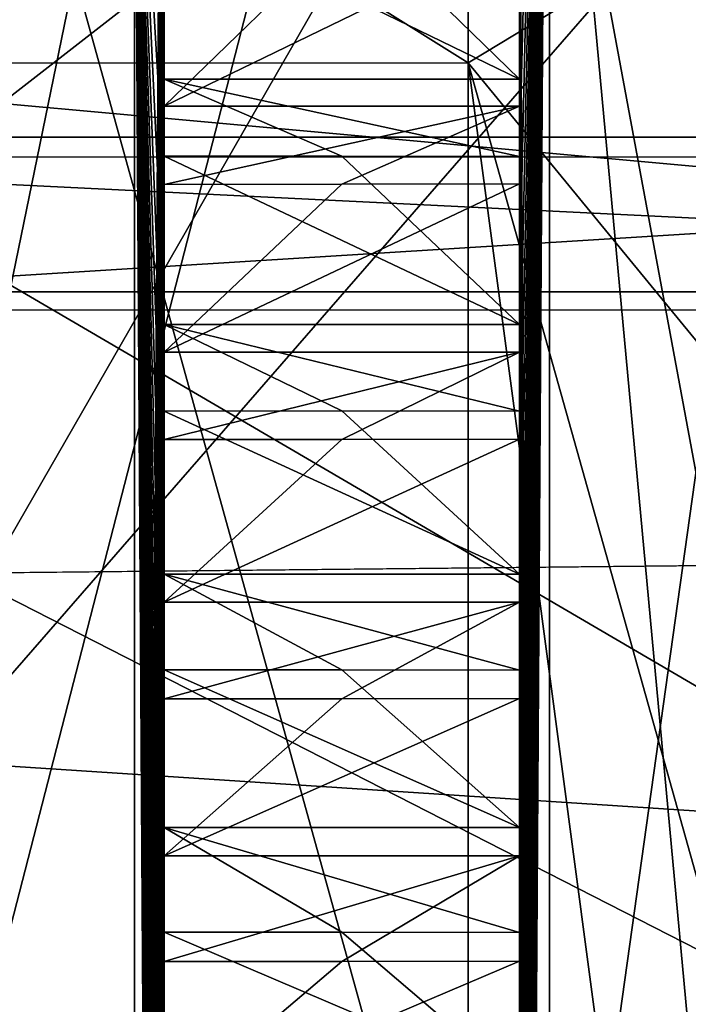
# Model space of a CAD drawing. Header units: millimetres. Extents: x -196 to 15, y -14 to 691.
# Tile 121 of 256: x -12.51 to -11, y 19.47 to 21.69. Entities that reach past the tile are written whole.
import ezdxf

# ---------------------------------------------------------------- set-up
doc = ezdxf.new("R2010")
doc.units = ezdxf.units.MM
doc.header["$LTSCALE"] = 65.185185
for name, color, linetype in [('110', 7, 'CONTINUOUS'), ('111', 7, 'CONTINUOUS'), ('1212', 7, 'CONTINUOUS'), ('1219', 7, 'CONTINUOUS'), ('1511', 7, 'CONTINUOUS'), ('1515', 7, 'CONTINUOUS'), ('1574', 7, 'CONTINUOUS'), ('1575', 7, 'CONTINUOUS'), ('2047', 7, 'CONTINUOUS'), ('2054', 7, 'CONTINUOUS'), ('2059', 7, 'CONTINUOUS'), ('2601', 7, 'CONTINUOUS'), ('2602', 7, 'CONTINUOUS'), ('2611', 7, 'CONTINUOUS'), ('2617', 7, 'CONTINUOUS'), ('419', 7, 'CONTINUOUS'), ('421', 7, 'CONTINUOUS'), ('422', 7, 'CONTINUOUS'), ('431', 7, 'CONTINUOUS'), ('432', 7, 'CONTINUOUS'), ('433', 7, 'CONTINUOUS'), ('434', 7, 'CONTINUOUS'), ('495', 7, 'CONTINUOUS'), ('496', 7, 'CONTINUOUS'), ('497', 7, 'CONTINUOUS'), ('498', 7, 'CONTINUOUS'), ('499', 7, 'CONTINUOUS'), ('500', 7, 'CONTINUOUS'), ('501', 7, 'CONTINUOUS'), ('502', 7, 'CONTINUOUS'), ('503', 7, 'CONTINUOUS'), ('504', 7, 'CONTINUOUS'), ('505', 7, 'CONTINUOUS'), ('506', 7, 'CONTINUOUS'), ('507', 7, 'CONTINUOUS'), ('508', 7, 'CONTINUOUS'), ('691', 7, 'CONTINUOUS'), ('692', 7, 'CONTINUOUS'), ('693', 7, 'CONTINUOUS'), ('694', 7, 'CONTINUOUS'), ('695', 7, 'CONTINUOUS'), ('696', 7, 'CONTINUOUS'), ('697', 7, 'CONTINUOUS'), ('698', 7, 'CONTINUOUS'), ('699', 7, 'CONTINUOUS'), ('700', 7, 'CONTINUOUS'), ('701', 7, 'CONTINUOUS'), ('702', 7, 'CONTINUOUS'), ('703', 7, 'CONTINUOUS'), ('704', 7, 'CONTINUOUS'), ('773', 7, 'CONTINUOUS'), ('793', 7, 'CONTINUOUS'), ('794', 7, 'CONTINUOUS'), ('795', 7, 'CONTINUOUS'), ('796', 7, 'CONTINUOUS'), ('797', 7, 'CONTINUOUS'), ('830', 7, 'CONTINUOUS'), ('859', 7, 'CONTINUOUS'), ('860', 7, 'CONTINUOUS'), ('861', 7, 'CONTINUOUS'), ('862', 7, 'CONTINUOUS'), ('863', 7, 'CONTINUOUS')]:
    doc.layers.add(name, color=color, linetype=linetype)

msp = doc.modelspace()

# ---------------------------------------------------------------- linework, layer by layer
at = {"layer": '110', "color": 2, "linetype": 'Continuous'}
for points in [[(-9.284, 13.1539, -54.1933), (-9.284, 24.1121, -55.152), (-11.316, 13.1539, -54.1933), (-9.284, 13.1539, -54.1933)], [(-11.316, 13.1539, -54.1933), (-9.284, 24.1121, -55.152), (-11.316, 24.1121, -55.152), (-11.316, 13.1539, -54.1933)]]:
    msp.add_3dface(points, dxfattribs=at)
at = {"layer": '111', "color": 2, "linetype": 'Continuous'}
for points in [[(-11.316, 11.4934, -73.1733), (-11.316, 22.4515, -74.132), (-9.284, 11.4934, -73.1733), (-11.316, 11.4934, -73.1733)], [(-9.284, 11.4934, -73.1733), (-11.316, 22.4515, -74.132), (-9.284, 22.4515, -74.132), (-9.284, 11.4934, -73.1733)]]:
    msp.add_3dface(points, dxfattribs=at)
at = {"layer": '1212', "linetype": 'Continuous'}
for points in [[(10.1921, 20.679, -209.8569), (10.1921, 18.5259, -210.5255), (-18.3006, 20.3875, -209.1701), (10.1921, 20.679, -209.8569)], [(-18.3006, 20.3875, -209.1701), (10.1921, 18.5259, -210.5255), (-18.3006, 18.3772, -209.7943), (-18.3006, 20.3875, -209.1701)]]:
    msp.add_3dface(points, dxfattribs=at)
at = {"layer": '1219', "linetype": 'Continuous'}
for points in [[(10.1921, 76.5187, -186.1544), (10.1921, 20.679, -209.8569), (-18.3006, 76.5474, -185.3316), (10.1921, 76.5187, -186.1544)], [(10.1921, 20.679, -209.8569), (-18.3006, 20.3875, -209.1701), (-18.3006, 76.5474, -185.3316), (10.1921, 20.679, -209.8569)]]:
    msp.add_3dface(points, dxfattribs=at)
at = {"layer": '1511', "linetype": 'Continuous'}
for points in [[(-14.25, 29.7946, 0.2291), (-14.25, 14, 0.2291), (10.1921, 14, 0.8692), (-14.25, 29.7946, 0.2291)], [(10.1921, 29.7946, 0.8692), (-14.25, 29.7946, 0.2291), (10.1921, 14, 0.8692), (10.1921, 29.7946, 0.8692)]]:
    msp.add_3dface(points, dxfattribs=at)
at = {"layer": '1515', "linetype": 'Continuous'}
for points in [[(-14.25, 14, -2.5), (-14.25, 29.7946, -2.5), (8.5, 29.7946, -2.5), (-14.25, 14, -2.5)], [(8.5, 14, -2.5), (-14.25, 14, -2.5), (8.5, 29.7946, -2.5), (8.5, 14, -2.5)]]:
    msp.add_3dface(points, dxfattribs=at)
at = {"layer": '1574', "linetype": 'Continuous'}
for points in [[(-14.25, 11.3301, -27.5), (3.5, 11.3301, -27.5), (3.5, 43.0183, -27.5), (-14.25, 11.3301, -27.5)], [(-14.25, 11.3301, -27.5), (3.5, 43.0183, -27.5), (-14.25, 43.0183, -27.5), (-14.25, 11.3301, -27.5)]]:
    msp.add_3dface(points, dxfattribs=at)
at = {"layer": '1575', "linetype": 'Continuous'}
for points in [[(3.5, 12, -30), (-14.25, 12, -30), (-14.25, 42.2322, -30), (3.5, 12, -30)], [(3.5, 42.2322, -30), (3.5, 12, -30), (-14.25, 42.2322, -30), (3.5, 42.2322, -30)]]:
    msp.add_3dface(points, dxfattribs=at)
at = {"layer": '2047', "linetype": 'Continuous'}
for points in [[(-18, 29.4452, -176.3784), (-18, 13.9285, -207.5), (-4.5, 29.4452, -176.3784), (-18, 29.4452, -176.3784)], [(-18, 13.9285, -207.5), (-4.5, 13.9285, -207.5), (-4.5, 29.4452, -176.3784), (-18, 13.9285, -207.5)]]:
    msp.add_3dface(points, dxfattribs=at)
at = {"layer": '2054', "linetype": 'Continuous'}
for points in [[(-4.5, 15.0459, -207.5), (-18, 15.0459, -207.5), (-18, 30.0677, -177.3709), (-4.5, 15.0459, -207.5)], [(-4.5, 15.0459, -207.5), (-18, 30.0677, -177.3709), (-4.5, 30.0677, -177.3709), (-4.5, 15.0459, -207.5)]]:
    msp.add_3dface(points, dxfattribs=at)
at = {"layer": '2059', "linetype": 'Continuous'}
for points in [[(10.5, 19.4086, -206.864), (10.5, 22, -205.7641), (-18, 22, -205.7641), (10.5, 19.4086, -206.864)], [(10.5, 19.4086, -206.864), (-18, 22, -205.7641), (-18, 19.4086, -206.864), (10.5, 19.4086, -206.864)]]:
    msp.add_3dface(points, dxfattribs=at)
at = {"layer": '2601', "color": 3, "linetype": 'Continuous'}
for points in [[(-11.4985, 21.5952, -68.6823), (-11.4985, 23.6803, -64.6769), (-10.3, 22.3208, -67.3262), (-11.4985, 21.5952, -68.6823)], [(-10.3, 22.8015, -61.8317), (-11.4985, 22.3224, -60.3702), (-10.3, 20.9663, -59.6446), (-10.3, 22.8015, -61.8317)], [(-11.4985, 22.3224, -60.3702), (-11.4985, 18.3169, -58.2851), (-10.3, 20.9663, -59.6446), (-11.4985, 22.3224, -60.3702)], [(-10.3, 20.1337, -69.1614), (-11.4985, 21.5952, -68.6823), (-10.3, 22.3208, -67.3262), (-10.3, 20.1337, -69.1614)], [(-10.9293, 17.3134, -69.7553), (-11.4985, 17.2885, -70.0402), (-11.4985, 21.5952, -68.6823), (-10.9293, 17.3134, -69.7553)], [(-10.3, 17.322, -69.6572), (-10.9293, 17.3134, -69.7553), (-11.4985, 21.5952, -68.6823), (-10.3, 17.322, -69.6572)], [(-10.3, 17.322, -69.6572), (-11.4985, 21.5952, -68.6823), (-10.3, 20.1337, -69.1614), (-10.3, 17.322, -69.6572)], [(-11.4985, 18.3169, -58.2851), (-10.9293, 18.292, -58.57), (-10.3, 20.9663, -59.6446), (-11.4985, 18.3169, -58.2851)]]:
    msp.add_3dface(points, dxfattribs=at)
at = {"layer": '2602', "color": 3, "linetype": 'Continuous'}
for points in [[(-13.8, 23.0357, -66.8876), (-11.4985, 23.6803, -64.6769), (-11.4985, 21.5952, -68.6823), (-13.8, 23.0357, -66.8876)], [(-13.8, 21.5944, -68.6829), (-13.8, 23.0357, -66.8876), (-11.4985, 21.5952, -68.6823), (-13.8, 21.5944, -68.6829)], [(-13.8, 22.3238, -60.3719), (-13.8, 20.5312, -58.9314), (-11.4985, 22.3224, -60.3702), (-13.8, 22.3238, -60.3719)], [(-13.8, 20.5312, -58.9314), (-13.8, 18.3169, -58.2851), (-11.4985, 22.3224, -60.3702), (-13.8, 20.5312, -58.9314)], [(-13.8, 18.3169, -58.2851), (-11.4985, 18.3169, -58.2851), (-11.4985, 22.3224, -60.3702), (-13.8, 18.3169, -58.2851)], [(-11.4985, 17.2885, -70.0402), (-13.8, 21.5944, -68.6829), (-11.4985, 21.5952, -68.6823), (-11.4985, 17.2885, -70.0402)], [(-13.8, 19.5774, -69.7894), (-13.8, 21.5944, -68.6829), (-11.4985, 17.2885, -70.0402), (-13.8, 19.5774, -69.7894)], [(-13.8, 17.2885, -70.0402), (-13.8, 19.5774, -69.7894), (-11.4985, 17.2885, -70.0402), (-13.8, 17.2885, -70.0402)]]:
    msp.add_3dface(points, dxfattribs=at)
at = {"layer": '2611', "color": 3, "linetype": 'Continuous'}
for points in [[(-7.5, 21.0793, -66.457), (-7.5, 21.428, -62.4722), (-13.1, 21.0793, -66.457), (-7.5, 21.0793, -66.457)], [(-7.5, 21.428, -62.4722), (-7.5, 18.1513, -60.1779), (-13.1, 21.428, -62.4722), (-7.5, 21.428, -62.4722)], [(-13.1, 21.0793, -66.457), (-7.5, 21.428, -62.4722), (-13.1, 21.428, -62.4722), (-13.1, 21.0793, -66.457)], [(-13.1, 21.428, -62.4722), (-7.5, 18.1513, -60.1779), (-13.1, 18.1513, -60.1779), (-13.1, 21.428, -62.4722)], [(-7.5, 17.4541, -68.1474), (-7.5, 21.0793, -66.457), (-13.1, 17.4541, -68.1474), (-7.5, 17.4541, -68.1474)], [(-13.1, 17.4541, -68.1474), (-7.5, 21.0793, -66.457), (-13.1, 21.0793, -66.457), (-13.1, 17.4541, -68.1474)]]:
    msp.add_3dface(points, dxfattribs=at)
at = {"layer": '2617', "linetype": 'Continuous'}
for points in [[(-13.8, 21.0384, -66.4282), (-13.8, 21.3835, -62.4953), (-6.8, 21.0396, -66.4265), (-13.8, 21.0384, -66.4282)], [(-13.8, 21.3835, -62.4953), (-13.8, 18.147, -60.2277), (-6.8, 21.3827, -62.4934), (-13.8, 21.3835, -62.4953)], [(-6.8, 21.0396, -66.4265), (-13.8, 21.3835, -62.4953), (-6.8, 21.3827, -62.4934), (-6.8, 21.0396, -66.4265)], [(-13.8, 18.147, -60.2277), (-6.8, 18.147, -60.2277), (-6.8, 21.3827, -62.4934), (-13.8, 18.147, -60.2277)], [(-6.8, 17.4585, -68.0976), (-13.8, 21.0384, -66.4282), (-6.8, 21.0396, -66.4265), (-6.8, 17.4585, -68.0976)], [(-13.8, 17.4585, -68.0976), (-13.8, 21.0384, -66.4282), (-6.8, 17.4585, -68.0976), (-13.8, 17.4585, -68.0976)]]:
    msp.add_3dface(points, dxfattribs=at)
at = {"layer": '419', "color": 2, "linetype": 'Continuous'}
for points in [[(-11.4985, 17.0096, -73.228), (-11.4985, 23.6521, -71.1337), (-13.2, 17.0444, -73.2303), (-11.4985, 17.0096, -73.228)], [(-13.2, 17.0444, -73.2303), (-11.4985, 23.6521, -71.1337), (-13.2, 23.6483, -71.1371), (-13.2, 17.0444, -73.2303)]]:
    msp.add_3dface(points, dxfattribs=at)
at = {"layer": '421', "color": 2, "linetype": 'Continuous'}
for points in [[(-11.4985, 18.5958, -55.0973), (-13.2, 24.7348, -58.267), (-11.4985, 24.7737, -58.3133), (-11.4985, 18.5958, -55.0973)], [(-11.4985, 18.5958, -55.0973), (-13.2, 18.561, -55.095), (-13.2, 24.7348, -58.267), (-11.4985, 18.5958, -55.0973)]]:
    msp.add_3dface(points, dxfattribs=at)
at = {"layer": '422', "color": 2, "linetype": 'Continuous'}
for points in [[(-10.3, 26.3986, -60.1543), (-10.3, 18.6294, -54.7142), (-11.4985, 24.7737, -58.3133), (-10.3, 26.3986, -60.1543)], [(-10.3, 25.572, -69.6027), (-11.4985, 17.0096, -73.228), (-10.9293, 16.9847, -73.513), (-10.3, 25.572, -69.6027)], [(-11.4985, 17.0096, -73.228), (-10.3, 25.572, -69.6027), (-11.4985, 23.6521, -71.1337), (-11.4985, 17.0096, -73.228)], [(-10.3, 18.6294, -54.7142), (-10.9293, 18.6208, -54.8123), (-11.4985, 24.7737, -58.3133), (-10.3, 18.6294, -54.7142)], [(-10.9293, 18.6208, -54.8123), (-11.4985, 18.5958, -55.0973), (-11.4985, 24.7737, -58.3133), (-10.9293, 18.6208, -54.8123)]]:
    msp.add_3dface(points, dxfattribs=at)
at = {"layer": '431', "color": 2, "linetype": 'Continuous'}
for points in [[(-13.4, 16.844, -75.1208), (-13.4, 24.8734, -72.5891), (-12.25, 22.4515, -74.132), (-13.4, 16.844, -75.1208)], [(-12.25, 11.4934, -73.1733), (-13.4, 16.844, -75.1208), (-12.25, 22.4515, -74.132), (-12.25, 11.4934, -73.1733)]]:
    msp.add_3dface(points, dxfattribs=at)
at = {"layer": '432', "color": 2, "linetype": 'Continuous'}
for points in [[(-12.25, 11.4934, -73.1733), (-12.25, 22.4515, -74.132), (-12.183, 11.8032, -73.0828), (-12.25, 11.4934, -73.1733)], [(-12.183, 11.8032, -73.0828), (-12.25, 22.4515, -74.132), (-12.183, 12.055, -73.2471), (-12.183, 11.8032, -73.0828)], [(-12.183, 12.055, -73.2471), (-12.25, 22.4515, -74.132), (-12.183, 12.3128, -73.4051), (-12.183, 12.055, -73.2471)], [(-12.183, 12.3128, -73.4051), (-12.25, 22.4515, -74.132), (-12.183, 12.5734, -73.5551), (-12.183, 12.3128, -73.4051)], [(-12.183, 12.5734, -73.5551), (-12.25, 22.4515, -74.132), (-12.183, 12.8397, -73.6984), (-12.183, 12.5734, -73.5551)], [(-12.183, 12.8397, -73.6984), (-12.25, 22.4515, -74.132), (-12.183, 13.1083, -73.8335), (-12.183, 12.8397, -73.6984)], [(-12.183, 13.1083, -73.8335), (-12.25, 22.4515, -74.132), (-12.183, 13.3822, -73.9617), (-12.183, 13.1083, -73.8335)], [(-12.183, 13.3822, -73.9617), (-12.25, 22.4515, -74.132), (-12.183, 13.6579, -74.0815), (-12.183, 13.3822, -73.9617)], [(-12.183, 13.6579, -74.0815), (-12.25, 22.4515, -74.132), (-12.183, 13.9385, -74.1941), (-12.183, 13.6579, -74.0815)], [(-12.183, 13.9385, -74.1941), (-12.25, 22.4515, -74.132), (-12.183, 14.2206, -74.2983), (-12.183, 13.9385, -74.1941)], [(-12.183, 14.2206, -74.2983), (-12.25, 22.4515, -74.132), (-12.183, 14.5071, -74.395), (-12.183, 14.2206, -74.2983)], [(-12.183, 14.5071, -74.395), (-12.25, 22.4515, -74.132), (-12.183, 14.7945, -74.4832), (-12.183, 14.5071, -74.395)], [(-12.183, 14.7945, -74.4832), (-12.25, 22.4515, -74.132), (-12.183, 15.086, -74.5637), (-12.183, 14.7945, -74.4832)], [(-12.183, 15.086, -74.5637), (-12.25, 22.4515, -74.132), (-12.183, 15.378, -74.6356), (-12.183, 15.086, -74.5637)], [(-12.183, 15.378, -74.6356), (-12.25, 22.4515, -74.132), (-12.183, 15.6735, -74.6997), (-12.183, 15.378, -74.6356)], [(-12.183, 15.6735, -74.6997), (-12.25, 22.4515, -74.132), (-12.183, 15.969, -74.7551), (-12.183, 15.6735, -74.6997)], [(-12.183, 15.969, -74.7551), (-12.25, 22.4515, -74.132), (-12.183, 16.2676, -74.8025), (-12.183, 15.969, -74.7551)], [(-12.183, 16.2676, -74.8025), (-12.25, 22.4515, -74.132), (-12.183, 16.5658, -74.8413), (-12.183, 16.2676, -74.8025)], [(-12.183, 16.5658, -74.8413), (-12.25, 22.4515, -74.132), (-12.183, 16.8666, -74.8718), (-12.183, 16.5658, -74.8413)], [(-12.183, 16.8666, -74.8718), (-12.25, 22.4515, -74.132), (-12.183, 17.1665, -74.8938), (-12.183, 16.8666, -74.8718)], [(-12.183, 17.1665, -74.8938), (-12.25, 22.4515, -74.132), (-12.183, 17.4686, -74.9075), (-12.183, 17.1665, -74.8938)], [(-12.183, 17.4686, -74.9075), (-12.25, 22.4515, -74.132), (-12.183, 17.7692, -74.9126), (-12.183, 17.4686, -74.9075)], [(-12.183, 17.7692, -74.9126), (-12.25, 22.4515, -74.132), (-12.183, 18.0716, -74.9093), (-12.183, 17.7692, -74.9126)], [(-12.183, 18.0716, -74.9093), (-12.25, 22.4515, -74.132), (-12.183, 18.372, -74.8976), (-12.183, 18.0716, -74.9093)], [(-12.183, 18.372, -74.8976), (-12.25, 22.4515, -74.132), (-12.183, 18.6737, -74.8773), (-12.183, 18.372, -74.8976)], [(-12.183, 18.6737, -74.8773), (-12.25, 22.4515, -74.132), (-12.183, 18.973, -74.8488), (-12.183, 18.6737, -74.8773)], [(-12.183, 18.973, -74.8488), (-12.25, 22.4515, -74.132), (-12.183, 19.2731, -74.8116), (-12.183, 18.973, -74.8488)], [(-12.183, 19.2731, -74.8116), (-12.25, 22.4515, -74.132), (-12.183, 19.5704, -74.7663), (-12.183, 19.2731, -74.8116)], [(-12.183, 19.5704, -74.7663), (-12.25, 22.4515, -74.132), (-12.183, 19.8679, -74.7124), (-12.183, 19.5704, -74.7663)], [(-12.183, 19.8679, -74.7124), (-12.25, 22.4515, -74.132), (-12.183, 20.1621, -74.6505), (-12.183, 19.8679, -74.7124)], [(-12.183, 20.1621, -74.6505), (-12.25, 22.4515, -74.132), (-12.183, 20.4562, -74.58), (-12.183, 20.1621, -74.6505)], [(-12.183, 20.4562, -74.58), (-12.25, 22.4515, -74.132), (-12.183, 20.7465, -74.5018), (-12.183, 20.4562, -74.58)], [(-12.183, 20.7465, -74.5018), (-12.25, 22.4515, -74.132), (-12.183, 21.0361, -74.4149), (-12.183, 20.7465, -74.5018)], [(-12.183, 21.0361, -74.4149), (-12.25, 22.4515, -74.132), (-12.183, 21.3216, -74.3204), (-12.183, 21.0361, -74.4149)], [(-12.183, 21.3216, -74.3204), (-12.25, 22.4515, -74.132), (-12.183, 21.6059, -74.2174), (-12.183, 21.3216, -74.3204)], [(-12.183, 21.6059, -74.2174), (-12.25, 22.4515, -74.132), (-12.183, 21.8856, -74.1071), (-12.183, 21.6059, -74.2174)]]:
    msp.add_3dface(points, dxfattribs=at)
at = {"layer": '433', "color": 2, "linetype": 'Continuous'}
for points in [[(-12.25, 24.1121, -55.152), (-12.25, 13.1539, -54.1933), (-12.183, 23.8022, -55.2425), (-12.25, 24.1121, -55.152)], [(-12.183, 23.8022, -55.2425), (-12.25, 13.1539, -54.1933), (-12.183, 23.5504, -55.0782), (-12.183, 23.8022, -55.2425)], [(-12.183, 23.5504, -55.0782), (-12.25, 13.1539, -54.1933), (-12.183, 23.2926, -54.9202), (-12.183, 23.5504, -55.0782)], [(-12.183, 23.2926, -54.9202), (-12.25, 13.1539, -54.1933), (-12.183, 23.032, -54.7702), (-12.183, 23.2926, -54.9202)], [(-12.183, 23.032, -54.7702), (-12.25, 13.1539, -54.1933), (-12.183, 22.7658, -54.6269), (-12.183, 23.032, -54.7702)], [(-12.183, 22.7658, -54.6269), (-12.25, 13.1539, -54.1933), (-12.183, 22.4972, -54.4918), (-12.183, 22.7658, -54.6269)], [(-12.183, 22.4972, -54.4918), (-12.25, 13.1539, -54.1933), (-12.183, 22.2233, -54.3636), (-12.183, 22.4972, -54.4918)], [(-12.183, 22.2233, -54.3636), (-12.25, 13.1539, -54.1933), (-12.183, 21.9475, -54.2438), (-12.183, 22.2233, -54.3636)], [(-12.183, 21.9475, -54.2438), (-12.25, 13.1539, -54.1933), (-12.183, 21.6669, -54.1312), (-12.183, 21.9475, -54.2438)], [(-12.183, 21.6669, -54.1312), (-12.25, 13.1539, -54.1933), (-12.183, 21.3849, -54.027), (-12.183, 21.6669, -54.1312)], [(-12.183, 21.3849, -54.027), (-12.25, 13.1539, -54.1933), (-12.183, 21.0984, -53.9303), (-12.183, 21.3849, -54.027)], [(-12.183, 21.0984, -53.9303), (-12.25, 13.1539, -54.1933), (-12.183, 20.8109, -53.8421), (-12.183, 21.0984, -53.9303)], [(-12.183, 20.8109, -53.8421), (-12.25, 13.1539, -54.1933), (-12.183, 20.5194, -53.7616), (-12.183, 20.8109, -53.8421)], [(-12.183, 20.5194, -53.7616), (-12.25, 13.1539, -54.1933), (-12.183, 20.2275, -53.6897), (-12.183, 20.5194, -53.7616)], [(-12.183, 20.2275, -53.6897), (-12.25, 13.1539, -54.1933), (-12.183, 19.932, -53.6256), (-12.183, 20.2275, -53.6897)], [(-12.183, 19.932, -53.6256), (-12.25, 13.1539, -54.1933), (-12.183, 19.6365, -53.5702), (-12.183, 19.932, -53.6256)], [(-12.183, 19.6365, -53.5702), (-12.25, 13.1539, -54.1933), (-12.183, 19.3378, -53.5228), (-12.183, 19.6365, -53.5702)]]:
    msp.add_3dface(points, dxfattribs=at)
at = {"layer": '434', "color": 2, "linetype": 'Continuous'}
for points in [[(-13.4, 18.7614, -53.2045), (-12.25, 24.1121, -55.152), (-13.4, 26.2292, -57.092), (-13.4, 18.7614, -53.2045)], [(-13.4, 18.7614, -53.2045), (-12.25, 13.1539, -54.1933), (-12.25, 24.1121, -55.152), (-13.4, 18.7614, -53.2045)]]:
    msp.add_3dface(points, dxfattribs=at)
at = {"layer": '495', "color": 21, "linetype": 'Continuous', "true_color": 0xf0a06e}
for points in [[(-11.783, 21.8862, -74.1087), (-11.383, 21.8866, -74.1075), (-12.183, 21.4975, -73.9332), (-11.783, 21.8862, -74.1087)], [(-12.183, 21.4975, -73.9332), (-11.383, 21.8866, -74.1075), (-11.383, 21.4975, -73.9332), (-12.183, 21.4975, -73.9332)], [(-12.183, 21.8856, -74.1071), (-11.783, 21.8862, -74.1087), (-12.183, 21.4975, -73.9332), (-12.183, 21.8856, -74.1071)]]:
    msp.add_3dface(points, dxfattribs=at)
at = {"layer": '496', "color": 21, "linetype": 'Continuous', "true_color": 0xf0a06e}
for points in [[(-12.183, 21.6059, -74.2174), (-12.183, 21.8856, -74.1071), (-12.183, 21.4975, -73.9332), (-12.183, 21.6059, -74.2174)], [(-12.183, 21.3216, -74.3204), (-12.183, 21.6059, -74.2174), (-12.183, 21.4975, -73.9332), (-12.183, 21.3216, -74.3204)]]:
    msp.add_3dface(points, dxfattribs=at)
at = {"layer": '497', "color": 21, "linetype": 'Continuous', "true_color": 0xf0a06e}
for points in [[(-12.183, 21.3216, -74.3204), (-12.183, 21.4975, -73.9332), (-11.383, 21.4975, -73.9332), (-12.183, 21.3216, -74.3204)], [(-12.183, 21.3216, -74.3204), (-11.383, 21.4975, -73.9332), (-11.783, 21.3222, -74.322), (-12.183, 21.3216, -74.3204)], [(-11.783, 21.3222, -74.322), (-11.383, 21.4975, -73.9332), (-11.383, 21.3226, -74.3209), (-11.783, 21.3222, -74.322)]]:
    msp.add_3dface(points, dxfattribs=at)
at = {"layer": '498', "color": 21, "linetype": 'Continuous', "true_color": 0xf0a06e}
for points in [[(-11.783, 21.3222, -74.322), (-11.383, 21.3226, -74.3209), (-12.183, 20.9438, -74.125), (-11.783, 21.3222, -74.322)], [(-12.183, 20.9438, -74.125), (-11.383, 21.3226, -74.3209), (-11.383, 20.9438, -74.125), (-12.183, 20.9438, -74.125)], [(-12.183, 21.3216, -74.3204), (-11.783, 21.3222, -74.322), (-12.183, 20.9438, -74.125), (-12.183, 21.3216, -74.3204)]]:
    msp.add_3dface(points, dxfattribs=at)
at = {"layer": '499', "color": 21, "linetype": 'Continuous', "true_color": 0xf0a06e}
for points in [[(-12.183, 21.0361, -74.4149), (-12.183, 21.3216, -74.3204), (-12.183, 20.9438, -74.125), (-12.183, 21.0361, -74.4149)], [(-12.183, 20.7465, -74.5018), (-12.183, 21.0361, -74.4149), (-12.183, 20.9438, -74.125), (-12.183, 20.7465, -74.5018)]]:
    msp.add_3dface(points, dxfattribs=at)
at = {"layer": '500', "color": 21, "linetype": 'Continuous', "true_color": 0xf0a06e}
for points in [[(-12.183, 20.7465, -74.5018), (-12.183, 20.9438, -74.125), (-11.383, 20.9438, -74.125), (-12.183, 20.7465, -74.5018)], [(-12.183, 20.7465, -74.5018), (-11.383, 20.9438, -74.125), (-11.783, 20.7469, -74.5034), (-12.183, 20.7465, -74.5018)], [(-11.783, 20.7469, -74.5034), (-11.383, 20.9438, -74.125), (-11.383, 20.7475, -74.5022), (-11.783, 20.7469, -74.5034)]]:
    msp.add_3dface(points, dxfattribs=at)
at = {"layer": '501', "color": 21, "linetype": 'Continuous', "true_color": 0xf0a06e}
for points in [[(-11.783, 20.7469, -74.5034), (-11.383, 20.7475, -74.5022), (-12.183, 20.3803, -74.2855), (-11.783, 20.7469, -74.5034)], [(-12.183, 20.3803, -74.2855), (-11.383, 20.7475, -74.5022), (-11.383, 20.3803, -74.2855), (-12.183, 20.3803, -74.2855)], [(-12.183, 20.7465, -74.5018), (-11.783, 20.7469, -74.5034), (-12.183, 20.3803, -74.2855), (-12.183, 20.7465, -74.5018)]]:
    msp.add_3dface(points, dxfattribs=at)
at = {"layer": '502', "color": 21, "linetype": 'Continuous', "true_color": 0xf0a06e}
for points in [[(-12.183, 20.4562, -74.58), (-12.183, 20.7465, -74.5018), (-12.183, 20.3803, -74.2855), (-12.183, 20.4562, -74.58)], [(-12.183, 20.1621, -74.6505), (-12.183, 20.4562, -74.58), (-12.183, 20.3803, -74.2855), (-12.183, 20.1621, -74.6505)]]:
    msp.add_3dface(points, dxfattribs=at)
at = {"layer": '503', "color": 21, "linetype": 'Continuous', "true_color": 0xf0a06e}
for points in [[(-12.183, 20.1621, -74.6505), (-12.183, 20.3803, -74.2855), (-11.383, 20.3803, -74.2855), (-12.183, 20.1621, -74.6505)], [(-12.183, 20.1621, -74.6505), (-11.383, 20.3803, -74.2855), (-11.783, 20.1626, -74.6521), (-12.183, 20.1621, -74.6505)], [(-11.783, 20.1626, -74.6521), (-11.383, 20.3803, -74.2855), (-11.383, 20.1631, -74.6511), (-11.783, 20.1626, -74.6521)]]:
    msp.add_3dface(points, dxfattribs=at)
at = {"layer": '504', "color": 21, "linetype": 'Continuous', "true_color": 0xf0a06e}
for points in [[(-11.783, 20.1626, -74.6521), (-11.383, 20.1631, -74.6511), (-12.183, 19.8087, -74.4141), (-11.783, 20.1626, -74.6521)], [(-12.183, 19.8087, -74.4141), (-11.383, 20.1631, -74.6511), (-11.383, 19.8087, -74.4141), (-12.183, 19.8087, -74.4141)], [(-12.183, 20.1621, -74.6505), (-11.783, 20.1626, -74.6521), (-12.183, 19.8087, -74.4141), (-12.183, 20.1621, -74.6505)]]:
    msp.add_3dface(points, dxfattribs=at)
at = {"layer": '505', "color": 21, "linetype": 'Continuous', "true_color": 0xf0a06e}
for points in [[(-12.183, 19.8679, -74.7124), (-12.183, 20.1621, -74.6505), (-12.183, 19.8087, -74.4141), (-12.183, 19.8679, -74.7124)], [(-12.183, 19.5704, -74.7663), (-12.183, 19.8679, -74.7124), (-12.183, 19.8087, -74.4141), (-12.183, 19.5704, -74.7663)]]:
    msp.add_3dface(points, dxfattribs=at)
at = {"layer": '506', "color": 21, "linetype": 'Continuous', "true_color": 0xf0a06e}
for points in [[(-12.183, 19.5704, -74.7663), (-12.183, 19.8087, -74.4141), (-11.383, 19.8087, -74.4141), (-12.183, 19.5704, -74.7663)], [(-12.183, 19.5704, -74.7663), (-11.383, 19.8087, -74.4141), (-11.783, 19.5706, -74.768), (-12.183, 19.5704, -74.7663)], [(-11.783, 19.5706, -74.768), (-11.383, 19.8087, -74.4141), (-11.383, 19.5713, -74.7669), (-11.783, 19.5706, -74.768)]]:
    msp.add_3dface(points, dxfattribs=at)
at = {"layer": '507', "color": 21, "linetype": 'Continuous', "true_color": 0xf0a06e}
for points in [[(-11.783, 19.5706, -74.768), (-11.383, 19.5713, -74.7669), (-12.183, 19.2307, -74.5104), (-11.783, 19.5706, -74.768)], [(-12.183, 19.2307, -74.5104), (-11.383, 19.5713, -74.7669), (-11.383, 19.2307, -74.5104), (-12.183, 19.2307, -74.5104)], [(-12.183, 19.5704, -74.7663), (-11.783, 19.5706, -74.768), (-12.183, 19.2307, -74.5104), (-12.183, 19.5704, -74.7663)]]:
    msp.add_3dface(points, dxfattribs=at)
at = {"layer": '508', "color": 21, "linetype": 'Continuous', "true_color": 0xf0a06e}
msp.add_3dface([(-12.183, 19.2731, -74.8116), (-12.183, 19.5704, -74.7663), (-12.183, 19.2307, -74.5104), (-12.183, 19.2731, -74.8116)], dxfattribs=at)
at = {"layer": '691', "color": 21, "linetype": 'Continuous', "true_color": 0xf0a06e}
msp.add_3dface([(-12.183, 19.6365, -53.5702), (-12.183, 19.3378, -53.5228), (-12.183, 19.2952, -53.824), (-12.183, 19.6365, -53.5702)], dxfattribs=at)
at = {"layer": '692', "color": 21, "linetype": 'Continuous', "true_color": 0xf0a06e}
for points in [[(-12.183, 19.6365, -53.5702), (-11.383, 19.2952, -53.824), (-11.783, 19.6368, -53.5686), (-12.183, 19.6365, -53.5702)], [(-12.183, 19.6365, -53.5702), (-12.183, 19.2952, -53.824), (-11.383, 19.2952, -53.824), (-12.183, 19.6365, -53.5702)], [(-11.783, 19.6368, -53.5686), (-11.383, 19.2952, -53.824), (-11.383, 19.6358, -53.5693), (-11.783, 19.6368, -53.5686)]]:
    msp.add_3dface(points, dxfattribs=at)
at = {"layer": '693', "color": 21, "linetype": 'Continuous', "true_color": 0xf0a06e}
for points in [[(-12.183, 19.6365, -53.5702), (-11.783, 19.6368, -53.5686), (-12.183, 19.8725, -53.924), (-12.183, 19.6365, -53.5702)], [(-11.783, 19.6368, -53.5686), (-11.383, 19.6358, -53.5693), (-12.183, 19.8725, -53.924), (-11.783, 19.6368, -53.5686)], [(-12.183, 19.8725, -53.924), (-11.383, 19.6358, -53.5693), (-11.383, 19.8725, -53.924), (-12.183, 19.8725, -53.924)]]:
    msp.add_3dface(points, dxfattribs=at)
at = {"layer": '694', "color": 21, "linetype": 'Continuous', "true_color": 0xf0a06e}
for points in [[(-12.183, 20.2275, -53.6897), (-12.183, 19.932, -53.6256), (-12.183, 19.8725, -53.924), (-12.183, 20.2275, -53.6897)], [(-12.183, 19.932, -53.6256), (-12.183, 19.6365, -53.5702), (-12.183, 19.8725, -53.924), (-12.183, 19.932, -53.6256)]]:
    msp.add_3dface(points, dxfattribs=at)
at = {"layer": '695', "color": 21, "linetype": 'Continuous', "true_color": 0xf0a06e}
for points in [[(-12.183, 20.2275, -53.6897), (-11.383, 19.8725, -53.924), (-11.783, 20.2278, -53.688), (-12.183, 20.2275, -53.6897)], [(-12.183, 20.2275, -53.6897), (-12.183, 19.8725, -53.924), (-11.383, 19.8725, -53.924), (-12.183, 20.2275, -53.6897)], [(-11.783, 20.2278, -53.688), (-11.383, 19.8725, -53.924), (-11.383, 20.2269, -53.6888), (-11.783, 20.2278, -53.688)]]:
    msp.add_3dface(points, dxfattribs=at)
at = {"layer": '696', "color": 21, "linetype": 'Continuous', "true_color": 0xf0a06e}
for points in [[(-12.183, 20.2275, -53.6897), (-11.783, 20.2278, -53.688), (-12.183, 20.4434, -54.0561), (-12.183, 20.2275, -53.6897)], [(-11.783, 20.2278, -53.688), (-11.383, 20.2269, -53.6888), (-12.183, 20.4434, -54.0561), (-11.783, 20.2278, -53.688)], [(-12.183, 20.4434, -54.0561), (-11.383, 20.2269, -53.6888), (-11.383, 20.4434, -54.0561), (-12.183, 20.4434, -54.0561)]]:
    msp.add_3dface(points, dxfattribs=at)
at = {"layer": '697', "color": 21, "linetype": 'Continuous', "true_color": 0xf0a06e}
for points in [[(-12.183, 20.8109, -53.8421), (-12.183, 20.5194, -53.7616), (-12.183, 20.4434, -54.0561), (-12.183, 20.8109, -53.8421)], [(-12.183, 20.5194, -53.7616), (-12.183, 20.2275, -53.6897), (-12.183, 20.4434, -54.0561), (-12.183, 20.5194, -53.7616)]]:
    msp.add_3dface(points, dxfattribs=at)
at = {"layer": '698', "color": 21, "linetype": 'Continuous', "true_color": 0xf0a06e}
for points in [[(-12.183, 20.8109, -53.8421), (-11.383, 20.4434, -54.0561), (-11.783, 20.8114, -53.8405), (-12.183, 20.8109, -53.8421)], [(-12.183, 20.8109, -53.8421), (-12.183, 20.4434, -54.0561), (-11.383, 20.4434, -54.0561), (-12.183, 20.8109, -53.8421)], [(-11.783, 20.8114, -53.8405), (-11.383, 20.4434, -54.0561), (-11.383, 20.8103, -53.8412), (-11.783, 20.8114, -53.8405)]]:
    msp.add_3dface(points, dxfattribs=at)
at = {"layer": '699', "color": 21, "linetype": 'Continuous', "true_color": 0xf0a06e}
for points in [[(-12.183, 20.8109, -53.8421), (-11.783, 20.8114, -53.8405), (-12.183, 21.0059, -54.2201), (-12.183, 20.8109, -53.8421)], [(-11.783, 20.8114, -53.8405), (-11.383, 20.8103, -53.8412), (-12.183, 21.0059, -54.2201), (-11.783, 20.8114, -53.8405)], [(-12.183, 21.0059, -54.2201), (-11.383, 20.8103, -53.8412), (-11.383, 21.0059, -54.2201), (-12.183, 21.0059, -54.2201)]]:
    msp.add_3dface(points, dxfattribs=at)
at = {"layer": '700', "color": 21, "linetype": 'Continuous', "true_color": 0xf0a06e}
for points in [[(-12.183, 21.3849, -54.027), (-12.183, 21.0984, -53.9303), (-12.183, 21.0059, -54.2201), (-12.183, 21.3849, -54.027)], [(-12.183, 21.0984, -53.9303), (-12.183, 20.8109, -53.8421), (-12.183, 21.0059, -54.2201), (-12.183, 21.0984, -53.9303)]]:
    msp.add_3dface(points, dxfattribs=at)
at = {"layer": '701', "color": 21, "linetype": 'Continuous', "true_color": 0xf0a06e}
for points in [[(-12.183, 21.3849, -54.027), (-11.383, 21.0059, -54.2201), (-11.783, 21.3853, -54.0254), (-12.183, 21.3849, -54.027)], [(-11.783, 21.3853, -54.0254), (-11.383, 21.0059, -54.2201), (-11.383, 21.3843, -54.0261), (-11.783, 21.3853, -54.0254)], [(-12.183, 21.3849, -54.027), (-12.183, 21.0059, -54.2201), (-11.383, 21.0059, -54.2201), (-12.183, 21.3849, -54.027)]]:
    msp.add_3dface(points, dxfattribs=at)
at = {"layer": '702', "color": 21, "linetype": 'Continuous', "true_color": 0xf0a06e}
for points in [[(-12.183, 21.3849, -54.027), (-11.783, 21.3853, -54.0254), (-12.183, 21.5583, -54.4153), (-12.183, 21.3849, -54.027)], [(-11.783, 21.3853, -54.0254), (-11.383, 21.3843, -54.0261), (-12.183, 21.5583, -54.4153), (-11.783, 21.3853, -54.0254)], [(-12.183, 21.5583, -54.4153), (-11.383, 21.3843, -54.0261), (-11.383, 21.5583, -54.4153), (-12.183, 21.5583, -54.4153)]]:
    msp.add_3dface(points, dxfattribs=at)
at = {"layer": '703', "color": 21, "linetype": 'Continuous', "true_color": 0xf0a06e}
for points in [[(-12.183, 21.9475, -54.2438), (-12.183, 21.6669, -54.1312), (-12.183, 21.5583, -54.4153), (-12.183, 21.9475, -54.2438)], [(-12.183, 21.6669, -54.1312), (-12.183, 21.3849, -54.027), (-12.183, 21.5583, -54.4153), (-12.183, 21.6669, -54.1312)]]:
    msp.add_3dface(points, dxfattribs=at)
at = {"layer": '704', "color": 21, "linetype": 'Continuous', "true_color": 0xf0a06e}
for points in [[(-12.183, 21.9475, -54.2438), (-11.383, 21.5583, -54.4153), (-11.783, 21.9482, -54.2423), (-12.183, 21.9475, -54.2438)], [(-12.183, 21.9475, -54.2438), (-12.183, 21.5583, -54.4153), (-11.383, 21.5583, -54.4153), (-12.183, 21.9475, -54.2438)], [(-11.783, 21.9482, -54.2423), (-11.383, 21.5583, -54.4153), (-11.383, 21.9471, -54.2428), (-11.783, 21.9482, -54.2423)]]:
    msp.add_3dface(points, dxfattribs=at)
at = {"layer": '773', "color": 2, "linetype": 'Continuous'}
for points in [[(-11.316, 22.4515, -74.132), (-11.316, 11.4934, -73.1733), (-11.383, 22.1637, -73.9884), (-11.316, 22.4515, -74.132)], [(-11.316, 11.4934, -73.1733), (-11.383, 21.8866, -74.1075), (-11.383, 22.1637, -73.9884), (-11.316, 11.4934, -73.1733)], [(-11.383, 21.8866, -74.1075), (-11.316, 11.4934, -73.1733), (-11.383, 21.6059, -74.2174), (-11.383, 21.8866, -74.1075)], [(-11.316, 11.4934, -73.1733), (-11.383, 21.3226, -74.3209), (-11.383, 21.6059, -74.2174), (-11.316, 11.4934, -73.1733)], [(-11.383, 21.3226, -74.3209), (-11.316, 11.4934, -73.1733), (-11.383, 21.0361, -74.4149), (-11.383, 21.3226, -74.3209)], [(-11.316, 11.4934, -73.1733), (-11.383, 20.7475, -74.5022), (-11.383, 21.0361, -74.4149), (-11.316, 11.4934, -73.1733)], [(-11.383, 20.7475, -74.5022), (-11.316, 11.4934, -73.1733), (-11.383, 20.4562, -74.58), (-11.383, 20.7475, -74.5022)], [(-11.316, 11.4934, -73.1733), (-11.383, 20.1631, -74.6511), (-11.383, 20.4562, -74.58), (-11.316, 11.4934, -73.1733)], [(-11.383, 20.1631, -74.6511), (-11.316, 11.4934, -73.1733), (-11.383, 19.8679, -74.7124), (-11.383, 20.1631, -74.6511)], [(-11.316, 11.4934, -73.1733), (-11.383, 19.5713, -74.7669), (-11.383, 19.8679, -74.7124), (-11.316, 11.4934, -73.1733)], [(-11.383, 19.5713, -74.7669), (-11.316, 11.4934, -73.1733), (-11.383, 19.2731, -74.8116), (-11.383, 19.5713, -74.7669)]]:
    msp.add_3dface(points, dxfattribs=at)
at = {"layer": '793', "color": 21, "linetype": 'Continuous', "true_color": 0xf0a06e}
for points in [[(-11.383, 21.4975, -73.9332), (-11.383, 21.8866, -74.1075), (-11.383, 21.6059, -74.2174), (-11.383, 21.4975, -73.9332)], [(-11.383, 21.3226, -74.3209), (-11.383, 21.4975, -73.9332), (-11.383, 21.6059, -74.2174), (-11.383, 21.3226, -74.3209)]]:
    msp.add_3dface(points, dxfattribs=at)
at = {"layer": '794', "color": 21, "linetype": 'Continuous', "true_color": 0xf0a06e}
for points in [[(-11.383, 20.9438, -74.125), (-11.383, 21.3226, -74.3209), (-11.383, 21.0361, -74.4149), (-11.383, 20.9438, -74.125)], [(-11.383, 20.7475, -74.5022), (-11.383, 20.9438, -74.125), (-11.383, 21.0361, -74.4149), (-11.383, 20.7475, -74.5022)]]:
    msp.add_3dface(points, dxfattribs=at)
at = {"layer": '795', "color": 21, "linetype": 'Continuous', "true_color": 0xf0a06e}
for points in [[(-11.383, 20.3803, -74.2855), (-11.383, 20.7475, -74.5022), (-11.383, 20.4562, -74.58), (-11.383, 20.3803, -74.2855)], [(-11.383, 20.1631, -74.6511), (-11.383, 20.3803, -74.2855), (-11.383, 20.4562, -74.58), (-11.383, 20.1631, -74.6511)]]:
    msp.add_3dface(points, dxfattribs=at)
at = {"layer": '796', "color": 21, "linetype": 'Continuous', "true_color": 0xf0a06e}
for points in [[(-11.383, 19.8087, -74.4141), (-11.383, 20.1631, -74.6511), (-11.383, 19.8679, -74.7124), (-11.383, 19.8087, -74.4141)], [(-11.383, 19.5713, -74.7669), (-11.383, 19.8087, -74.4141), (-11.383, 19.8679, -74.7124), (-11.383, 19.5713, -74.7669)]]:
    msp.add_3dface(points, dxfattribs=at)
at = {"layer": '797', "color": 21, "linetype": 'Continuous', "true_color": 0xf0a06e}
msp.add_3dface([(-11.383, 19.2307, -74.5104), (-11.383, 19.5713, -74.7669), (-11.383, 19.2731, -74.8116), (-11.383, 19.2307, -74.5104)], dxfattribs=at)
at = {"layer": '830', "color": 2, "linetype": 'Continuous'}
for points in [[(-11.316, 13.1539, -54.1933), (-11.316, 24.1121, -55.152), (-11.383, 13.4418, -54.3369), (-11.316, 13.1539, -54.1933)], [(-11.316, 24.1121, -55.152), (-11.383, 13.7188, -54.2178), (-11.383, 13.4418, -54.3369), (-11.316, 24.1121, -55.152)], [(-11.383, 13.7188, -54.2178), (-11.316, 24.1121, -55.152), (-11.383, 13.9996, -54.1079), (-11.383, 13.7188, -54.2178)], [(-11.316, 24.1121, -55.152), (-11.383, 14.2829, -54.0044), (-11.383, 13.9996, -54.1079), (-11.316, 24.1121, -55.152)], [(-11.383, 14.2829, -54.0044), (-11.316, 24.1121, -55.152), (-11.383, 14.5693, -53.9104), (-11.383, 14.2829, -54.0044)], [(-11.316, 24.1121, -55.152), (-11.383, 14.858, -53.8231), (-11.383, 14.5693, -53.9104), (-11.316, 24.1121, -55.152)], [(-11.383, 14.858, -53.8231), (-11.316, 24.1121, -55.152), (-11.383, 15.1493, -53.7453), (-11.383, 14.858, -53.8231)], [(-11.316, 24.1121, -55.152), (-11.383, 15.4424, -53.6742), (-11.383, 15.1493, -53.7453), (-11.316, 24.1121, -55.152)], [(-11.383, 15.4424, -53.6742), (-11.316, 24.1121, -55.152), (-11.383, 15.7375, -53.6129), (-11.383, 15.4424, -53.6742)], [(-11.316, 24.1121, -55.152), (-11.383, 16.0342, -53.5584), (-11.383, 15.7375, -53.6129), (-11.316, 24.1121, -55.152)], [(-11.383, 16.0342, -53.5584), (-11.316, 24.1121, -55.152), (-11.383, 16.3323, -53.5137), (-11.383, 16.0342, -53.5584)], [(-11.316, 24.1121, -55.152), (-11.383, 16.6315, -53.4759), (-11.383, 16.3323, -53.5137), (-11.316, 24.1121, -55.152)], [(-11.383, 16.6315, -53.4759), (-11.316, 24.1121, -55.152), (-11.383, 16.9317, -53.448), (-11.383, 16.6315, -53.4759)], [(-11.316, 24.1121, -55.152), (-11.383, 17.2326, -53.427), (-11.383, 16.9317, -53.448), (-11.316, 24.1121, -55.152)], [(-11.383, 17.2326, -53.427), (-11.316, 24.1121, -55.152), (-11.383, 17.5339, -53.416), (-11.383, 17.2326, -53.427)], [(-11.316, 24.1121, -55.152), (-11.383, 17.8354, -53.412), (-11.383, 17.5339, -53.416), (-11.316, 24.1121, -55.152)], [(-11.383, 17.8354, -53.412), (-11.316, 24.1121, -55.152), (-11.383, 18.1369, -53.4178), (-11.383, 17.8354, -53.412)], [(-11.316, 24.1121, -55.152), (-11.383, 18.4382, -53.4307), (-11.383, 18.1369, -53.4178), (-11.316, 24.1121, -55.152)], [(-11.383, 18.4382, -53.4307), (-11.316, 24.1121, -55.152), (-11.383, 18.7388, -53.4535), (-11.383, 18.4382, -53.4307)], [(-11.316, 24.1121, -55.152), (-11.383, 19.0389, -53.4832), (-11.383, 18.7388, -53.4535), (-11.316, 24.1121, -55.152)], [(-11.383, 19.0389, -53.4832), (-11.316, 24.1121, -55.152), (-11.383, 19.3378, -53.5228), (-11.383, 19.0389, -53.4832)], [(-11.316, 24.1121, -55.152), (-11.383, 19.6358, -53.5693), (-11.383, 19.3378, -53.5228), (-11.316, 24.1121, -55.152)], [(-11.383, 19.6358, -53.5693), (-11.316, 24.1121, -55.152), (-11.383, 19.932, -53.6256), (-11.383, 19.6358, -53.5693)], [(-11.316, 24.1121, -55.152), (-11.383, 20.2269, -53.6888), (-11.383, 19.932, -53.6256), (-11.316, 24.1121, -55.152)], [(-11.383, 20.2269, -53.6888), (-11.316, 24.1121, -55.152), (-11.383, 20.5194, -53.7616), (-11.383, 20.2269, -53.6888)], [(-11.316, 24.1121, -55.152), (-11.383, 20.8103, -53.8412), (-11.383, 20.5194, -53.7616), (-11.316, 24.1121, -55.152)], [(-11.383, 20.8103, -53.8412), (-11.316, 24.1121, -55.152), (-11.383, 21.0984, -53.9303), (-11.383, 20.8103, -53.8412)], [(-11.316, 24.1121, -55.152), (-11.383, 21.3843, -54.0261), (-11.383, 21.0984, -53.9303), (-11.316, 24.1121, -55.152)], [(-11.383, 21.3843, -54.0261), (-11.316, 24.1121, -55.152), (-11.383, 21.6669, -54.1312), (-11.383, 21.3843, -54.0261)], [(-11.316, 24.1121, -55.152), (-11.383, 21.9471, -54.2428), (-11.383, 21.6669, -54.1312), (-11.316, 24.1121, -55.152)]]:
    msp.add_3dface(points, dxfattribs=at)
at = {"layer": '859', "color": 21, "linetype": 'Continuous', "true_color": 0xf0a06e}
msp.add_3dface([(-11.383, 19.6358, -53.5693), (-11.383, 19.2952, -53.824), (-11.383, 19.3378, -53.5228), (-11.383, 19.6358, -53.5693)], dxfattribs=at)
at = {"layer": '860', "color": 21, "linetype": 'Continuous', "true_color": 0xf0a06e}
for points in [[(-11.383, 20.2269, -53.6888), (-11.383, 19.8725, -53.924), (-11.383, 19.932, -53.6256), (-11.383, 20.2269, -53.6888)], [(-11.383, 19.8725, -53.924), (-11.383, 19.6358, -53.5693), (-11.383, 19.932, -53.6256), (-11.383, 19.8725, -53.924)]]:
    msp.add_3dface(points, dxfattribs=at)
at = {"layer": '861', "color": 21, "linetype": 'Continuous', "true_color": 0xf0a06e}
for points in [[(-11.383, 20.8103, -53.8412), (-11.383, 20.4434, -54.0561), (-11.383, 20.5194, -53.7616), (-11.383, 20.8103, -53.8412)], [(-11.383, 20.4434, -54.0561), (-11.383, 20.2269, -53.6888), (-11.383, 20.5194, -53.7616), (-11.383, 20.4434, -54.0561)]]:
    msp.add_3dface(points, dxfattribs=at)
at = {"layer": '862', "color": 21, "linetype": 'Continuous', "true_color": 0xf0a06e}
for points in [[(-11.383, 21.3843, -54.0261), (-11.383, 21.0059, -54.2201), (-11.383, 21.0984, -53.9303), (-11.383, 21.3843, -54.0261)], [(-11.383, 21.0059, -54.2201), (-11.383, 20.8103, -53.8412), (-11.383, 21.0984, -53.9303), (-11.383, 21.0059, -54.2201)]]:
    msp.add_3dface(points, dxfattribs=at)
at = {"layer": '863', "color": 21, "linetype": 'Continuous', "true_color": 0xf0a06e}
for points in [[(-11.383, 21.9471, -54.2428), (-11.383, 21.5583, -54.4153), (-11.383, 21.6669, -54.1312), (-11.383, 21.9471, -54.2428)], [(-11.383, 21.5583, -54.4153), (-11.383, 21.3843, -54.0261), (-11.383, 21.6669, -54.1312), (-11.383, 21.5583, -54.4153)]]:
    msp.add_3dface(points, dxfattribs=at)

doc.saveas('drawing.dxf')
